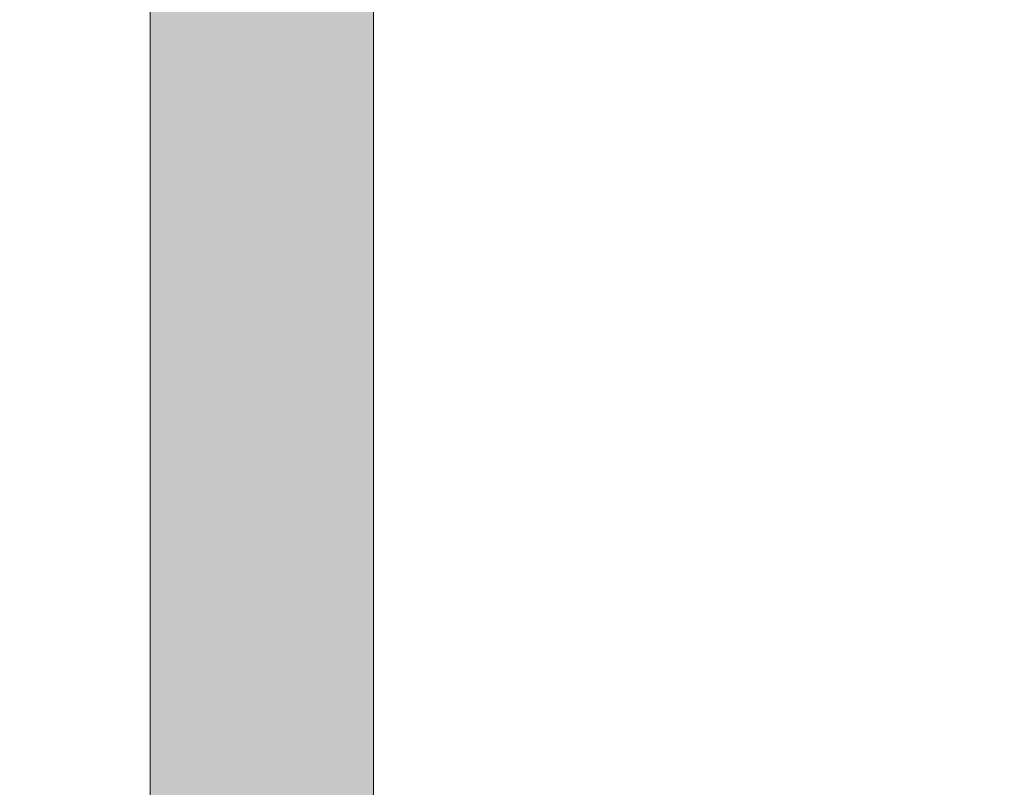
# Model space of a CAD drawing. Header units: inches. Extents: x -462 to -288, y -230 to 11.
# Tile 44 of 58: x -358.88 to -357.36, y 4.16 to 5.34. Entities that reach past the tile are written whole.
import ezdxf

# ---------------------------------------------------------------- set-up
doc = ezdxf.new("R2010")
doc.units = ezdxf.units.IN
doc.header["$LTSCALE"] = 32
doc.header["$MEASUREMENT"] = 0
doc.linetypes.add('Dash Style-1', pattern=[0.083328, 0.041656, -0.041672])
for name, color, linetype, lineweight in [('Black', 7, 'Continuous', 18), ('DashLine', 7, 'Dash Style-1', 13), ('DashLineFill', 7, 'Dash Style-1', 13), ('Drawing', 7, 'Continuous', 18), ('Metal-DeskStructure', 7, 'Continuous', 13), ('None', 7, 'Continuous', 18), ('SolidLine', 7, 'Continuous', 15), ('Wood_1-H', 7, 'Continuous', 13)]:
    doc.layers.add(name, color=color, linetype=linetype, lineweight=lineweight)
pattern_1 = [(45, (0, 0), (-1.61301565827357, 1.935715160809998), []), (45, (-1.0608, 1.0608), (-0.4723460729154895, 0.4167612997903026), [])]

# ---------------------------------------------------------------- blocks, each defined once
blk = doc.blocks.new('1BRPFY-Leg_Plate (2D)')
at = {"layer": 'DashLineFill', "linetype": 'Continuous', "lineweight": 13}
h = blk.add_hatch(dxfattribs=at)
h.set_pattern_fill('Steel', color=253, style=0, pattern_type=2)
h.set_pattern_definition(pattern_1)
edge = h.paths.add_edge_path()
edge.add_arc((-1.704724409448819, -1.704724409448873), 0.125984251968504, 179.9999999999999, 269.9999999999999)
edge.add_line((-1.704724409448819, -1.830708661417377), (1.704724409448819, -1.830708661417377))
edge.add_arc((1.704724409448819, -1.704724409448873), 0.125984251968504, 270.0000000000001, 360.0000000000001)
edge.add_line((1.830708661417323, -1.704724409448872), (1.830708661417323, 1.704724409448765))
edge.add_arc((1.704724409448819, 1.704724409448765), 0.1259842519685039, 0, 90)
edge.add_line((1.704724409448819, 1.830708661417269), (-1.704724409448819, 1.830708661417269))
edge.add_arc((-1.704724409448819, 1.704724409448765), 0.1259842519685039, 90, 180)
edge.add_line((-1.830708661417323, 1.704724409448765), (-1.830708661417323, -1.704724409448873))
at = {"layer": 'DashLineFill', "flags": 128}
blk.add_lwpolyline([(-1.830708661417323, -1.704724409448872, 0.414213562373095), (-1.704724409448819, -1.830708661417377), (1.704724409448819, -1.830708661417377, 0.414213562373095), (1.830708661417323, -1.704724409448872), (1.830708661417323, 1.704724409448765, 0.414213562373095), (1.704724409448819, 1.830708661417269), (-1.704724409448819, 1.830708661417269, 0.414213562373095), (-1.830708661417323, 1.704724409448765)], format="xyb", close=True, dxfattribs=at)
at = {"layer": 'SolidLine', "flags": 128}
blk.add_lwpolyline([(-0.7086614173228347, 0.9153543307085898), (-0.6884019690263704, 0.9143590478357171), (-0.668337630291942, 0.9113827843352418), (-0.6486616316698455, 0.9064542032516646), (-0.6295634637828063, 0.8996207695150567), (-0.6112270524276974, 0.8909482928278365), (-0.5938289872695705, 0.8805202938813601), (-0.5775368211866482, 0.868437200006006), (-0.5625074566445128, 0.854815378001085), (-0.5488856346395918, 0.8397860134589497), (-0.5368025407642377, 0.8234938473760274), (-0.5263745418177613, 0.8060957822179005), (-0.5177020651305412, 0.7877593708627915), (-0.5108686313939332, 0.7686612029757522), (-0.5059400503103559, 0.7489852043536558), (-0.5029637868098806, 0.7289208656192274), (-0.5019685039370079, 0.7086614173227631), (-0.5029637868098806, 0.6884019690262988), (-0.5059400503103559, 0.6683376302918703), (-0.5108686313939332, 0.6486616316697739), (-0.5177020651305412, 0.6295634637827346), (-0.5263745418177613, 0.6112270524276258), (-0.5368025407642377, 0.5938289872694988), (-0.5488856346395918, 0.5775368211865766), (-0.5625074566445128, 0.5625074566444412), (-0.5775368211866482, 0.5488856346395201), (-0.5938289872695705, 0.5368025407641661), (-0.6112270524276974, 0.5263745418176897), (-0.6295634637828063, 0.5177020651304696), (-0.6486616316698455, 0.5108686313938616), (-0.668337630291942, 0.5059400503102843), (-0.6884019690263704, 0.502963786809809), (-0.7086614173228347, 0.5019685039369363), (-0.728920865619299, 0.502963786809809), (-0.7489852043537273, 0.5059400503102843), (-0.7686612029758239, 0.5108686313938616), (-0.7877593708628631, 0.5177020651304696), (-0.8060957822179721, 0.5263745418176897), (-0.823493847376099, 0.5368025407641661), (-0.8397860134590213, 0.5488856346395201), (-0.8548153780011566, 0.5625074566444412), (-0.8684372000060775, 0.5775368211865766), (-0.8805202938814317, 0.5938289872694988), (-0.8909482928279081, 0.6112270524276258), (-0.8996207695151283, 0.6295634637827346), (-0.9064542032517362, 0.6486616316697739), (-0.9113827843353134, 0.6683376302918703), (-0.9143590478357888, 0.6884019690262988), (-0.9153543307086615, 0.7086614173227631), (-0.9143590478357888, 0.7289208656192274), (-0.9113827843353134, 0.7489852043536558), (-0.9064542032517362, 0.7686612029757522), (-0.8996207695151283, 0.7877593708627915), (-0.8909482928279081, 0.8060957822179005), (-0.8805202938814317, 0.8234938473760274), (-0.8684372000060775, 0.8397860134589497), (-0.8548153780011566, 0.854815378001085), (-0.8397860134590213, 0.868437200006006), (-0.823493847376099, 0.8805202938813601), (-0.8060957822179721, 0.8909482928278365), (-0.7877593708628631, 0.8996207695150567), (-0.7686612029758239, 0.9064542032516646), (-0.7489852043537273, 0.9113827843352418), (-0.728920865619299, 0.9143590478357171)], close=True, dxfattribs=at)
blk = doc.blocks.new('1BRPX5-Util_Bkt_Sm-F (2D)')
at = {"layer": 'DashLineFill', "linetype": 'Continuous', "lineweight": 13}
h = blk.add_hatch(dxfattribs=at)
h.set_pattern_fill('Steel', color=253, style=0, pattern_type=2)
h.set_pattern_definition(pattern_1)
edge = h.paths.add_edge_path()
edge.add_line((-4.468503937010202, 4.413385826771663), (-3.12992125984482, 4.413385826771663))
edge.add_line((-3.12992125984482, 4.413385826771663), (-3.12992125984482, -1.854330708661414))
edge.add_line((-3.12992125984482, -1.854330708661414), (-4.468503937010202, -1.854330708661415))
edge.add_line((-4.468503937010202, -1.854330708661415), (-4.468503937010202, -1.988188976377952))
edge.add_line((-4.468503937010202, -1.988188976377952), (-2.421259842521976, -1.988188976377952))
edge.add_line((-2.421259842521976, -1.988188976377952), (-2.421259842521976, -2.366141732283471))
edge.add_arc((-2.303149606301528, -2.366141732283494), 0.1181102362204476, 179.9999999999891, 270.000000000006)
edge.add_line((-2.303149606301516, -2.484251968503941), (2.303149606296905, -2.484251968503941))
edge.add_arc((2.303149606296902, -2.366141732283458), 0.1181102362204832, 270.0000000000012, 359.9999999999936)
edge.add_line((2.421259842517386, -2.366141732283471), (2.421259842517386, -1.988188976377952))
edge.add_line((2.421259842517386, -1.988188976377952), (4.468503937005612, -1.988188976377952))
edge.add_line((4.468503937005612, -1.988188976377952), (4.468503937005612, -1.854330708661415))
edge.add_line((4.468503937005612, -1.854330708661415), (3.12992125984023, -1.854330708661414))
edge.add_line((3.12992125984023, -1.854330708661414), (3.12992125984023, 4.413385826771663))
edge.add_line((3.12992125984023, 4.413385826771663), (4.468503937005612, 4.413385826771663))
edge.add_line((4.468503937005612, 4.413385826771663), (4.468503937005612, 4.547244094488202))
edge.add_line((4.468503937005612, 4.547244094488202), (2.421259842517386, 4.547244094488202))
edge.add_line((2.421259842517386, 4.547244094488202), (2.421259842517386, 4.925196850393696))
edge.add_arc((2.303149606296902, 4.925196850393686), 0.1181102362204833, 5.365542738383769e-12, 89.99999999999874)
edge.add_line((2.303149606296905, 5.043307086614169), (-2.303149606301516, 5.043307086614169))
edge.add_arc((-2.303149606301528, 4.92519685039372), 0.1181102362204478, 89.99999999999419, 180.0000000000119)
edge.add_line((-2.421259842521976, 4.925196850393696), (-2.421259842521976, 4.547244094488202))
edge.add_line((-2.421259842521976, 4.547244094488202), (-4.468503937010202, 4.547244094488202))
edge.add_line((-4.468503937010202, 4.547244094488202), (-4.468503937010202, 4.413385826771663))
at = {"layer": 'SolidLine', "flags": 128}
blk.add_lwpolyline([(-0.3322086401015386, 0.4531867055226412), (-0.35867636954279, 0.4174991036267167), (-0.3885146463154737, 0.3845776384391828), (-0.4214361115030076, 0.3547393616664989), (-0.4571237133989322, 0.3282716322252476), (-0.495233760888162, 0.3054293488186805), (-0.5353992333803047, 0.2864324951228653), (-0.5772333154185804, 0.2714640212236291), (-0.6203331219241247, 0.2606680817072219), (-0.6642835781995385, 0.2541486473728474), (-0.7086614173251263, 0.2519685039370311), (-0.7530392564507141, 0.2541486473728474), (-0.7969897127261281, 0.2606680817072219), (-0.8400895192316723, 0.2714640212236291), (-0.881923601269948, 0.2864324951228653), (-0.9220890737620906, 0.3054293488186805), (-0.9601991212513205, 0.3282716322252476), (-0.995886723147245, 0.3547393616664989), (-1.028808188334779, 0.3845776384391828), (-1.058646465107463, 0.4174991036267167), (-1.085114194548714, 0.4531867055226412), (-1.107956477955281, 0.4912967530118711), (-1.126953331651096, 0.5314622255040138), (-1.141921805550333, 0.5732963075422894), (-1.15271774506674, 0.6163961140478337), (-1.159237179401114, 0.6603465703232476), (-1.161417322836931, 0.7047244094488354), (-1.159237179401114, 0.7491022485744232), (-1.15271774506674, 0.7930527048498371), (-1.141921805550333, 0.8361525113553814), (-1.126953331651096, 0.877986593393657), (-1.107956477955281, 0.9181520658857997), (-1.085114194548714, 0.9562621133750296)], dxfattribs=at)
blk = doc.blocks.new('Slate-LegBrace (2D)')
at = {"layer": 'DashLineFill', "linetype": 'Continuous', "lineweight": 13}
h = blk.add_hatch(dxfattribs=at)
h.set_pattern_fill('Steel', color=253, style=0, pattern_type=2)
h.set_pattern_definition(pattern_1)
edge = h.paths.add_edge_path()
edge.add_line((-2.199587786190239, 0.1351515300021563), (-1.374775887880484, 0.1351515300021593))
edge.add_arc((3.636636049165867e-15, 0.01355418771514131), 1.380142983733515, 5.054592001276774, 174.9454079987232, ccw=False)
edge.add_line((1.374775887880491, 0.1351515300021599), (2.199718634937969, 0.1351515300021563))
edge.add_arc((6.542437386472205e-05, 0.01705725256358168), 2.202821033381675, 3.07312710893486, 176.9268728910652)
h = blk.add_hatch(dxfattribs=at)
h.set_pattern_fill('Steel', color=253, style=0, pattern_type=2)
h.set_pattern_definition(pattern_1)
edge = h.paths.add_edge_path()
edge.add_line((-2.191696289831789, 0.2375138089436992), (-1.463739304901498, 0.2375137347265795))
edge.add_arc((6.542437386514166e-05, 0.017041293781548), 1.480314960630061, 8.565281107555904, 171.4347188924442, ccw=False)
edge.add_line((1.463870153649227, 0.2375137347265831), (2.191827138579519, 0.2375138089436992))
edge.add_line((2.191827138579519, 0.2375138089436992), (2.19971863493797, 0.1351515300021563))
edge.add_line((2.19971863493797, 0.1351515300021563), (1.374775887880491, 0.1351515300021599))
edge.add_arc((3.356894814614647e-15, 0.01355418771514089), 1.380142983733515, 5.054592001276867, 174.9454079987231)
edge.add_line((-1.374775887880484, 0.1351515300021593), (-2.19958778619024, 0.1351515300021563))
edge.add_line((-2.19958778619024, 0.1351515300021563), (-2.191696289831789, 0.2375138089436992))
h = blk.add_hatch(dxfattribs=at)
h.set_pattern_fill('Steel', color=253, style=0, pattern_type=2)
h.set_pattern_definition(pattern_1)
h.paths.add_polyline_path([(-2.186309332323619, -0.2676096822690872), (-2.186309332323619, -0.2375137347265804), (-1.992015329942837, -0.2375137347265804), (-1.992015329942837, -0.02575645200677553), (-1.988265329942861, -0.02575645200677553), (-1.988265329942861, 0.7034311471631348), (-1.929210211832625, 0.762486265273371), (-1.734820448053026, 0.762486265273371), (-1.67576532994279, 0.7034311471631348), (-1.67576532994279, -0.02575645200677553), (-1.672015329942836, -0.02575645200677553), (-1.672015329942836, -0.2375137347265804), (-1.477721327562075, -0.2375137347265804), (-1.477721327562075, -0.2676096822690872)])
h = blk.add_hatch(dxfattribs=at)
h.set_pattern_fill('Steel', color=253, style=0, pattern_type=2)
h.set_pattern_definition(pattern_1)
h.paths.add_polyline_path([(-2.177118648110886, 0.237513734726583), (-2.177118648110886, 0.2775137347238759), (-2.1211904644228, 0.2775137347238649), (-2.1211904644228, 0.5187637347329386), (-1.542840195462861, 0.5187637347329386), (-1.542840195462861, 0.2775137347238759), (-1.486912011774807, 0.2775137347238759), (-1.486912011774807, 0.237513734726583)])
h = blk.add_hatch(dxfattribs=at)
h.set_pattern_fill('Steel', color=253, style=0, pattern_type=2)
h.set_pattern_definition(pattern_1)
edge = h.paths.add_edge_path()
edge.add_line((-2.199587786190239, -0.1351515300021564), (-1.374775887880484, -0.1351515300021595))
edge.add_arc((3.636636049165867e-15, -0.01355418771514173), 1.380142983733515, 185.0545920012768, 354.9454079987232)
edge.add_line((1.374775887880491, -0.13515153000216), (2.199718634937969, -0.1351515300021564))
edge.add_arc((6.54243738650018e-05, -0.01705725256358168), 2.202821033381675, 183.0731271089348, 356.92687289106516, ccw=False)
h = blk.add_hatch(dxfattribs=at)
h.set_pattern_fill('Steel', color=253, style=0, pattern_type=2)
h.set_pattern_definition(pattern_1)
edge = h.paths.add_edge_path()
edge.add_line((2.191696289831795, -0.2375138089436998), (1.463739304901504, -0.2375137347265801))
edge.add_arc((-6.542437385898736e-05, -0.01704129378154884), 1.480314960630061, 188.5652811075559, 351.4347188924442, ccw=False)
edge.add_line((-1.463870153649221, -0.2375137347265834), (-2.191827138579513, -0.2375138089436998))
edge.add_line((-2.191827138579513, -0.2375138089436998), (-2.199718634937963, -0.1351515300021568))
edge.add_line((-2.199718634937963, -0.1351515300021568), (-1.374775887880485, -0.1351515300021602))
edge.add_arc((2.937282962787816e-15, -0.01355418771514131), 1.380142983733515, 185.0545920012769, 354.9454079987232)
edge.add_line((1.37477588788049, -0.1351515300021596), (2.199587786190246, -0.1351515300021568))
edge.add_line((2.199587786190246, -0.1351515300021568), (2.191696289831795, -0.2375138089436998))
at = {"layer": 'DashLineFill', "flags": 128}
for points in [[(-2.199587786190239, 0.1351515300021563), (-1.374775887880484, 0.1351515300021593, -0.9154551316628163), (1.374775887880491, 0.1351515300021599), (2.199718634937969, 0.1351515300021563, 0.9477524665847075)], [(-2.191696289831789, 0.2375138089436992), (-1.463739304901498, 0.2375137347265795, -0.8606629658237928), (1.463870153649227, 0.2375137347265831), (2.191827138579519, 0.2375138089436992), (2.19971863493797, 0.1351515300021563), (1.374775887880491, 0.1351515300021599, 0.9154551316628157), (-1.374775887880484, 0.1351515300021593), (-2.19958778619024, 0.1351515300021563)], [(2.191696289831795, -0.2375138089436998), (1.463739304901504, -0.2375137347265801, -0.860662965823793), (-1.463870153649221, -0.2375137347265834), (-2.191827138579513, -0.2375138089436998), (-2.199718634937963, -0.1351515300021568), (-1.374775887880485, -0.1351515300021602, 0.9154551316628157), (1.37477588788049, -0.1351515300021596), (2.199587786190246, -0.1351515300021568)], [(-2.199587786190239, -0.1351515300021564), (-1.374775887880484, -0.1351515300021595, 0.9154551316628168), (1.374775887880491, -0.13515153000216), (2.199718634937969, -0.1351515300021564, -0.9477524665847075)]]:
    blk.add_lwpolyline(points, format="xyb", close=True, dxfattribs=at)
for points in [[(-2.186309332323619, -0.2676096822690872), (-2.186309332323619, -0.2375137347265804), (-1.992015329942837, -0.2375137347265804), (-1.992015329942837, -0.02575645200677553), (-1.988265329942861, -0.02575645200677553), (-1.988265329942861, 0.7034311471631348), (-1.929210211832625, 0.762486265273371), (-1.734820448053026, 0.762486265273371), (-1.67576532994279, 0.7034311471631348), (-1.67576532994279, -0.02575645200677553), (-1.672015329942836, -0.02575645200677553), (-1.672015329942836, -0.2375137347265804), (-1.477721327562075, -0.2375137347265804), (-1.477721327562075, -0.2676096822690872)], [(-2.177118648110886, 0.237513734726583), (-2.177118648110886, 0.2775137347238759), (-2.1211904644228, 0.2775137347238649), (-2.1211904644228, 0.5187637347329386), (-1.542840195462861, 0.5187637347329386), (-1.542840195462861, 0.2775137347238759), (-1.486912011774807, 0.2775137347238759), (-1.486912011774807, 0.237513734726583)]]:
    blk.add_lwpolyline(points, close=True, dxfattribs=at)
blk = doc.blocks.new('TLLegSleeve (2D)')
at = {"layer": 'DashLineFill', "linetype": 'Continuous', "lineweight": 13}
h = blk.add_hatch(dxfattribs=at)
h.set_pattern_fill('Steel', color=253, style=0, pattern_type=2)
h.set_pattern_definition(pattern_1)
edge = h.paths.add_edge_path()
edge.add_line((1.08267716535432, 1.402343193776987), (1.08267716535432, 2.913385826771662))
edge.add_arc((-1.707523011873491e-13, 2.913385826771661), 1.08267716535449, 4.479377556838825e-14, 180)
edge.add_line((-1.082677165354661, 2.913385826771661), (-1.08267716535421, 1.402343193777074))
edge.add_arc((-1.332267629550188e-15, 2.886579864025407e-15), 1.771653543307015, 127.6698869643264, 412.330113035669)
edge.add_line((1.08267716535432, 1.402343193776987), (1.08267716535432, 1.402343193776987))
edge = h.paths.add_edge_path()
edge.add_arc((1.665334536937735e-15, 2.91338582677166), 0.7480314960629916, 180, 360)
edge.add_arc((1.665334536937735e-15, 2.91338582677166), 0.7480314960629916, 9.54166404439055e-15, 180)
edge.add_line((-0.7480314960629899, 2.91338582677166), (-0.7480314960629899, 2.91338582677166))
edge = h.paths.add_edge_path()
edge.add_arc((-1.723066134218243e-13, 5.70119602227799e-16), 1.437007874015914, 180, 360)
edge.add_arc((-1.723066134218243e-13, 9.149983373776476e-17), 1.437007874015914, 9.541664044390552e-15, 180)
edge.add_line((-1.437007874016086, 3.308097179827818e-16), (-1.437007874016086, 3.308097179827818e-16))
at = {"layer": 'DashLine', "color": 8, "flags": 128}
blk.add_lwpolyline([(1.653543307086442, 1.118599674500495e-14), (1.645581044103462, -0.1620755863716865), (1.621770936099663, -0.3225902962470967), (1.582342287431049, -0.4799982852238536), (1.527674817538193, -0.6327836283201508), (1.45829500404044, -0.7794749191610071), (1.374871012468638, -0.9186594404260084), (1.278206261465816, -1.048996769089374), (1.169231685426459, -1.169231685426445), (1.048996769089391, -1.278206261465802), (0.918659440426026, -1.374871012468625), (0.7794749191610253, -1.458295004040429), (0.6327836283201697, -1.527674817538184), (0.4799982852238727, -1.582342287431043), (0.3225902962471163, -1.621770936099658), (0.1620755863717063, -1.645581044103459), (8.723964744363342e-15, -1.653543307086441), (-0.162075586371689, -1.645581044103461), (-0.3225902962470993, -1.621770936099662), (-0.4799982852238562, -1.582342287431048), (-0.6327836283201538, -1.527674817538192), (-0.7794749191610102, -1.458295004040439), (-0.9186594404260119, -1.374871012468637), (-1.048996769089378, -1.278206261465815), (-1.169231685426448, -1.169231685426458), (-1.278206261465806, -1.048996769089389), (-1.374871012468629, -0.9186594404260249), (-1.458295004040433, -0.7794749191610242), (-1.527674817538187, -0.6327836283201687), (-1.582342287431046, -0.4799982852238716), (-1.621770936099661, -0.3225902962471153), (-1.645581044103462, -0.1620755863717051), (-1.653543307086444, -7.741682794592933e-15), (-1.645581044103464, 0.1620755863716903), (-1.621770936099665, 0.3225902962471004), (-1.582342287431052, 0.4799982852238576), (-1.527674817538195, 0.6327836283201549), (-1.458295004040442, 0.7794749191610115), (-1.37487101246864, 0.918659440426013), (-1.278206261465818, 1.048996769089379), (-1.169231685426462, 1.169231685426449), (-1.048996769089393, 1.278206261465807), (-0.9186594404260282, 1.37487101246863), (-0.7794749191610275, 1.458295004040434), (-0.6327836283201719, 1.527674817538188), (-0.479998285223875, 1.582342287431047), (-0.3225902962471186, 1.621770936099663), (-0.1620755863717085, 1.645581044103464), (-1.096189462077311e-14, 1.653543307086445), (0.1620755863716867, 1.645581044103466), (0.3225902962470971, 1.621770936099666), (0.479998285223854, 1.582342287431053), (0.6327836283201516, 1.527674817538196), (0.7794749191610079, 1.458295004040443), (0.9186594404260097, 1.374871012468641), (1.048996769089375, 1.278206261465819), (1.169231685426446, 1.169231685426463), (1.278206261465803, 1.048996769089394), (1.374871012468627, 0.9186594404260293), (1.458295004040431, 0.7794749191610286), (1.527674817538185, 0.6327836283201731), (1.582342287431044, 0.4799982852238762), (1.621770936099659, 0.3225902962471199), (1.64558104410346, 0.1620755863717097)], close=True, dxfattribs=at)
at = {"layer": 'DashLineFill', "flags": 128}
for points in [[(1.08267716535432, 1.402343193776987), (1.08267716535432, 2.913385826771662, 0.9999999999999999), (-1.082677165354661, 2.913385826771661), (-1.08267716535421, 1.402343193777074, 2.931618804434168), (1.08267716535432, 1.402343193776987)], [(-1.437007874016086, 3.308097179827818e-16, 0.9999999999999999), (1.437007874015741, 3.308097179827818e-16, 0.9999999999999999), (-1.437007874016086, 3.308097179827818e-16)]]:
    blk.add_lwpolyline(points, format="xyb", close=True, dxfattribs=at)
blk = doc.blocks.new('Group-27')
at = {"layer": 'SolidLine', "flags": 128}
blk.add_lwpolyline([(49.23228346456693, -5.31496062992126, -0.4142135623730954), (50.94488188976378, -3.602362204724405, -0.414213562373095), (52.65748031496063, -5.31496062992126, -0.4142135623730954), (50.94488188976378, -7.027559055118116, -0.414213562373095)], format="xyb", close=True, dxfattribs=at)
at = {"layer": 'Wood_1-H', "color": 7}
for name, p in [('1BRPX5-Util_Bkt_Sm-F (2D)', (50.94488188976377, -5.314960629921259)), ('TLLegSleeve (2D)', (50.94488188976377, -5.31496062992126)), ('Slate-LegBrace (2D)', (50.94488188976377, -5.31496062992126)), ('1BRPFY-Leg_Plate (2D)', (50.94488188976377, -5.31496062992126))]:
    blk.add_blockref(name, p, dxfattribs=at)
blk = doc.blocks.new('Group-28')
at = {"layer": 'None'}
blk.add_blockref('Group-27', (0, 0), dxfattribs=at)
blk = doc.blocks.new('SL Utility Cabinet (2D)')
at = {"layer": 'None'}
blk.add_blockref('Group-28', (0, 0), dxfattribs=at)
at = {"layer": 'Drawing', "color": 0, "flags": 1}
for tag in ['Tag', 'Catalog', 'Option1', 'Option2', 'Option3', 'Option4', 'Option5', 'Option6', 'Option7', 'Option8', 'Option9', 'Option10', 'Option11', 'Option12', 'Custom', 'FinishGroup', 'Discount', 'Item2', 'Item3', 'Item6', 'Item9', 'Item10', 'Item12', 'Item13', 'Item16', 'Item19', 'Item20', 'Item21', 'Item22', 'Item23', 'Item24', 'Item25', 'Item8', 'Item18', 'Item1', 'Item4', 'Item5', 'Item7', 'Item11', 'Item14', 'Item15', 'Item17']:
    blk.add_attdef(tag, (-48.51291654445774, 7.46335022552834), '', height=0.007086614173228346, dxfattribs=at)
blk = doc.blocks.new('Group-39')
at = {"layer": 'Metal-DeskStructure', "color": 7}
blk.add_open_spline([(-0.5629921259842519, -0.4031061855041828), (-0.5629921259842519, -0.4084102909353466), (-0.5669586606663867, -0.4163664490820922), (-0.5762169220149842, -0.4216705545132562), (-0.5934108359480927, -0.424322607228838), (-0.6185404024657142, -0.424322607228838), (-0.6344117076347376, -0.4203445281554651), (-0.6436699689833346, -0.4163664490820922), (-0.6476377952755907, -0.4070842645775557), (-0.6476377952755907, -0.2008904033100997), (-0.6476377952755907, -6.474738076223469e-07), (-0.8592519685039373, -6.474738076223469e-07), (-1.070866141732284, -6.474738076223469e-07), (-1.070866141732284, -0.2008904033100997), (-1.070866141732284, -0.4070842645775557), (-1.074832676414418, -0.4163664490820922), (-1.084090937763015, -0.4203445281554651), (-1.101284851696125, -0.424322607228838), (-1.12509180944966, -0.424322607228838), (-1.142285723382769, -0.4216705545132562), (-1.151543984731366, -0.4163664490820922), (-1.155511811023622, -0.4084102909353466), (-1.155511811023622, 0), (-1.155511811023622, 0.4084102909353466), (-1.151543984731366, 0.4163664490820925), (-1.142285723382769, 0.4216705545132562), (-1.12509180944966, 0.424321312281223), (-1.101284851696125, 0.424321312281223), (-1.084090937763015, 0.4216705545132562), (-1.074832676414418, 0.4163664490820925), (-1.070866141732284, 0.4097363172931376), (-1.070866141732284, 0.2446479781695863), (-1.070866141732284, 0.08486374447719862), (-0.8592519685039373, 0.08486374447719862), (-0.6476377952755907, 0.08486374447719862), (-0.6476377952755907, 0.2446479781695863), (-0.6476377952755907, 0.4097363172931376), (-0.6436699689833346, 0.4163664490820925), (-0.6344117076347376, 0.4216705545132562), (-0.6185404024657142, 0.424321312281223), (-0.5934108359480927, 0.424321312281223), (-0.5762169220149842, 0.4216705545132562), (-0.5669586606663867, 0.4163664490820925), (-0.5629921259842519, 0.4084102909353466), (-0.5629921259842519, 0), (-0.5629921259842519, -0.4031061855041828)], degree=2, knots=[0, 0, 0, 0.00229950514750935, 0.004599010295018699, 0.006898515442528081, 0.009198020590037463, 0.01175302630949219, 0.01430803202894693, 0.01686303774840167, 0.01941804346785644, 0.1161873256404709, 0.1161873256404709, 0.218122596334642, 0.218122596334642, 0.3148918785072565, 0.3174468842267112, 0.320001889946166, 0.3225568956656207, 0.3251119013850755, 0.3276669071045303, 0.3302219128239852, 0.3327769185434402, 0.3353319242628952, 0.5295095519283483, 0.5320645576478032, 0.5346195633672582, 0.537174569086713, 0.5397295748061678, 0.5422845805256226, 0.5448395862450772, 0.5473945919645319, 0.5499495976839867, 0.6269182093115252, 0.6269182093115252, 0.7288534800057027, 0.7288534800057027, 0.8058220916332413, 0.808377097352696, 0.8109321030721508, 0.8134871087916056, 0.8160421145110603, 0.8183416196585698, 0.8206411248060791, 0.8229406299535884, 0.8252401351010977, 1, 1, 1], dxfattribs=at)
blk = doc.blocks.new('TL14_lower_leg (2D)')
at = {"layer": 'DashLine', "flags": 128}
for points in [[(-1.777195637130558e-14, 1.377952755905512), (0.1350629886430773, 1.371317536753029), (0.2688252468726, 1.351475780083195), (0.3999985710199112, 1.318618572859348), (0.5273196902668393, 1.27306234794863), (0.649562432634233, 1.215245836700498), (0.7655495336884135, 1.14572584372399), (0.8741639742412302, 1.065171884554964), (0.9743597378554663, 0.9743597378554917), (1.065171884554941, 0.8741639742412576), (1.14572584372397, 0.7655495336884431), (1.215245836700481, 0.6495624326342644), (1.273062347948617, 0.5273196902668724), (1.318618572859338, 0.3999985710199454), (1.351475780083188, 0.2688252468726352), (1.371317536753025, 0.1350629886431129), (1.377952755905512, 1.783045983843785e-14), (1.371317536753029, -0.1350629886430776), (1.351475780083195, -0.2688252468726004), (1.318618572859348, -0.3999985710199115), (1.27306234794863, -0.5273196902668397), (1.215245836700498, -0.6495624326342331), (1.145725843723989, -0.7655495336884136), (1.065171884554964, -0.8741639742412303), (0.9743597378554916, -0.9743597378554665), (0.8741639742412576, -1.065171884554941), (0.7655495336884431, -1.14572584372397), (0.6495624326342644, -1.215245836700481), (0.5273196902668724, -1.273062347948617), (0.3999985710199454, -1.318618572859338), (0.2688252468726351, -1.351475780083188), (0.135062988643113, -1.371317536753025), (1.777195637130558e-14, -1.377952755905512), (-0.1350629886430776, -1.371317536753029), (-0.2688252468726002, -1.351475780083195), (-0.3999985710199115, -1.318618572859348), (-0.5273196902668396, -1.27306234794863), (-0.6495624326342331, -1.215245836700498), (-0.7655495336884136, -1.14572584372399), (-0.8741639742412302, -1.065171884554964), (-0.9743597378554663, -0.9743597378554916), (-1.065171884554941, -0.8741639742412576), (-1.14572584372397, -0.7655495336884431), (-1.215245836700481, -0.6495624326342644), (-1.273062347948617, -0.5273196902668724), (-1.318618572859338, -0.3999985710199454), (-1.351475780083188, -0.2688252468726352), (-1.371317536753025, -0.1350629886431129), (-1.377952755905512, -1.783045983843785e-14), (-1.371317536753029, 0.1350629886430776), (-1.351475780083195, 0.2688252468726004), (-1.318618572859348, 0.3999985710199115), (-1.27306234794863, 0.5273196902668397), (-1.215245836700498, 0.6495624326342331), (-1.145725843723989, 0.7655495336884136), (-1.065171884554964, 0.8741639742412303), (-0.9743597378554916, 0.9743597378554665), (-0.8741639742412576, 1.065171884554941), (-0.7655495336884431, 1.14572584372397), (-0.6495624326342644, 1.215245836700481), (-0.5273196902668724, 1.273062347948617), (-0.3999985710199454, 1.318618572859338), (-0.2688252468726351, 1.351475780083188), (-0.135062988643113, 1.371317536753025)], [(-0.7086614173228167, 0.8700787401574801), (-0.6928397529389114, 0.8693014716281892), (-0.6771704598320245, 0.8669771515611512), (-0.6618044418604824, 0.8631281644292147), (-0.6468896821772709, 0.8577915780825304), (-0.6325698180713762, 0.8510187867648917), (-0.6189827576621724, 0.8428750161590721), (-0.6062593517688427, 0.8334386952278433), (-0.5945221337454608, 0.8228007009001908), (-0.5838841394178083, 0.8110634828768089), (-0.5744478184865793, 0.7983400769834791), (-0.5663040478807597, 0.7847530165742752), (-0.5595312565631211, 0.7704331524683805), (-0.5541946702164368, 0.7555183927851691), (-0.5503456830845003, 0.740152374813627), (-0.5480213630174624, 0.72448308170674), (-0.5472440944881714, 0.7086614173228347), (-0.5480213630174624, 0.6928397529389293), (-0.5503456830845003, 0.6771704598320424), (-0.5541946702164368, 0.6618044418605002), (-0.5595312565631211, 0.6468896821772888), (-0.5663040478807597, 0.6325698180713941), (-0.5744478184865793, 0.6189827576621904), (-0.5838841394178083, 0.6062593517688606), (-0.5945221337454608, 0.5945221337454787), (-0.6062593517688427, 0.5838841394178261), (-0.6189827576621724, 0.5744478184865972), (-0.6325698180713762, 0.5663040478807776), (-0.6468896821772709, 0.559531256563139), (-0.6618044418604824, 0.5541946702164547), (-0.6771704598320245, 0.5503456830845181), (-0.6928397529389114, 0.5480213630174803), (-0.7086614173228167, 0.5472440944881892), (-0.7244830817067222, 0.5480213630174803), (-0.7401523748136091, 0.5503456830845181), (-0.7555183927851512, 0.5541946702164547), (-0.7704331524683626, 0.559531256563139), (-0.7847530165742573, 0.5663040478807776), (-0.7983400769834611, 0.5744478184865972), (-0.811063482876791, 0.5838841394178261), (-0.8228007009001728, 0.5945221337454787), (-0.8334386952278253, 0.6062593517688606), (-0.8428750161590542, 0.6189827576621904), (-0.8510187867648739, 0.6325698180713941), (-0.8577915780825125, 0.6468896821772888), (-0.8631281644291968, 0.6618044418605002), (-0.8669771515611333, 0.6771704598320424), (-0.8693014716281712, 0.6928397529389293), (-0.8700787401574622, 0.7086614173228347), (-0.8693014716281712, 0.72448308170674), (-0.8669771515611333, 0.740152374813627), (-0.8631281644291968, 0.7555183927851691), (-0.8577915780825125, 0.7704331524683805), (-0.8510187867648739, 0.7847530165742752), (-0.8428750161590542, 0.7983400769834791), (-0.8334386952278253, 0.8110634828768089), (-0.8228007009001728, 0.8228007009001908), (-0.811063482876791, 0.8334386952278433), (-0.7983400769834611, 0.8428750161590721), (-0.7847530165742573, 0.8510187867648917), (-0.7704331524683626, 0.8577915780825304), (-0.7555183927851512, 0.8631281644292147), (-0.7401523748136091, 0.8669771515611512), (-0.7244830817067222, 0.8693014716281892)]]:
    blk.add_lwpolyline(points, close=True, dxfattribs=at)
at = {"layer": 'Metal-DeskStructure', "color": 7}
blk.add_blockref('Group-39', (0, 0), dxfattribs=at)
blk = doc.blocks.new('Group-41')
at = {"layer": 'DashLineFill', "linetype": 'Continuous', "lineweight": 13}
h = blk.add_hatch(dxfattribs=at)
h.set_pattern_fill('Steel', color=253, style=0, pattern_type=2)
h.set_pattern_definition(pattern_1)
h.paths.add_polyline_path([(-2.066929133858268, 1.397637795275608), (2.066929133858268, 1.397637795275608), (2.066929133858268, 0.1377952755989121), (2.106299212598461, 0.1377952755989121), (2.106299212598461, -0.1377952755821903), (2.066929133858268, -0.1377952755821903), (2.066929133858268, -5.275590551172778), (2.106299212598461, -5.275590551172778), (2.106299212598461, -5.55118110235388), (2.066929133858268, -5.55118110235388), (2.066929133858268, -5.82677165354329), (-2.066929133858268, -5.82677165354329), (-2.066929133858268, -5.55118110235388), (-2.106299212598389, -5.55118110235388), (-2.106299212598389, -5.275590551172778), (-2.066929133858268, -5.275590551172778), (-2.066929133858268, -0.1377952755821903), (-2.106299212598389, -0.1377952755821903), (-2.106299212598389, 0.1377952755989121), (-2.066929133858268, 0.1377952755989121)])
blk = doc.blocks.new('TL14_upper_leg (2D)')
at = {"layer": 'DashLine', "flags": 128}
blk.add_lwpolyline([(0, 1.22047244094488), (0.1196272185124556, 1.214595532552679), (0.2381023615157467, 1.197021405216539), (0.3542844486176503, 1.167919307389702), (0.4670545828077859, 1.127569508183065), (0.5753267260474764, 1.076360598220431), (0.6780581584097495, 1.01478574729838), (0.7742595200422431, 0.9434379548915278), (0.8630043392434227, 0.8630043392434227), (0.9434379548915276, 0.7742595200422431), (1.01478574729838, 0.6780581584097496), (1.076360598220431, 0.5753267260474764), (1.127569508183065, 0.467054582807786), (1.167919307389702, 0.3542844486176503), (1.197021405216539, 0.2381023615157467), (1.214595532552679, 0.1196272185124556), (1.22047244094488, 7.47323834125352e-17), (1.214595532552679, -0.1196272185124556), (1.197021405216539, -0.2381023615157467), (1.167919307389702, -0.3542844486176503), (1.127569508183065, -0.467054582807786), (1.076360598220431, -0.5753267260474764), (1.01478574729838, -0.6780581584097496), (0.9434379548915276, -0.7742595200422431), (0.8630043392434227, -0.8630043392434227), (0.7742595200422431, -0.9434379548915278), (0.6780581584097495, -1.01478574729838), (0.5753267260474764, -1.076360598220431), (0.4670545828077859, -1.127569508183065), (0.3542844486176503, -1.167919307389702), (0.2381023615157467, -1.197021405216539), (0.1196272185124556, -1.214595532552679), (0, -1.22047244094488), (-0.1196272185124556, -1.214595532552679), (-0.2381023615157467, -1.197021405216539), (-0.3542844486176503, -1.167919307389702), (-0.4670545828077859, -1.127569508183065), (-0.5753267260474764, -1.076360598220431), (-0.6780581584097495, -1.01478574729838), (-0.7742595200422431, -0.9434379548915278), (-0.8630043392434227, -0.8630043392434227), (-0.9434379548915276, -0.7742595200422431), (-1.01478574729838, -0.6780581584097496), (-1.076360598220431, -0.5753267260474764), (-1.127569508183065, -0.467054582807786), (-1.167919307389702, -0.3542844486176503), (-1.197021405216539, -0.2381023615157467), (-1.214595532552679, -0.1196272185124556), (-1.22047244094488, 7.47323834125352e-17), (-1.214595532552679, 0.1196272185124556), (-1.197021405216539, 0.2381023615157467), (-1.167919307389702, 0.3542844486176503), (-1.127569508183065, 0.467054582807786), (-1.076360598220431, 0.5753267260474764), (-1.01478574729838, 0.6780581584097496), (-0.9434379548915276, 0.7742595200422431), (-0.8630043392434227, 0.8630043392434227), (-0.7742595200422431, 0.9434379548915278), (-0.6780581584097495, 1.01478574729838), (-0.5753267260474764, 1.076360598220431), (-0.4670545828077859, 1.127569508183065), (-0.3542844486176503, 1.167919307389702), (-0.2381023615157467, 1.197021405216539), (-0.1196272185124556, 1.214595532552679)], close=True, dxfattribs=at)
at = {"layer": 'DashLine', "color": 7}
blk.add_blockref('Group-41', (0, 0), dxfattribs=at)
blk = doc.blocks.new('1BRPT9-Bracket (2D)')
at = {"layer": 'DashLineFill', "linetype": 'Continuous', "lineweight": 13}
h = blk.add_hatch(dxfattribs=at)
h.set_pattern_fill('Steel', color=253, style=0, pattern_type=2)
h.set_pattern_definition(pattern_1)
edge = h.paths.add_edge_path()
edge.add_arc((1.677931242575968, -8.488188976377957), 0.2519685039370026, 269.999999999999, 360.0000000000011)
edge.add_line((1.929899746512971, -8.488188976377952), (1.929899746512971, -7.480314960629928))
edge.add_line((1.929899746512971, -7.480314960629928), (2.323600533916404, -7.480314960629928))
edge.add_line((2.323600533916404, -7.480314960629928), (2.323600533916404, 7.461135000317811))
edge.add_line((2.323600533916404, 7.461135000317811), (1.929899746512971, 7.480314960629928))
edge.add_line((1.929899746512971, 7.480314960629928), (1.929899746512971, 8.488188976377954))
edge.add_arc((1.677931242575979, 8.488188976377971), 0.2519685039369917, 359.999999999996, 450.0000000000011)
edge.add_line((1.677931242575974, 8.740157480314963), (-2.32206875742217, 8.740157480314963))
edge.add_line((-2.32206875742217, 8.740157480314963), (-2.32206875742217, -8.74015748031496))
edge.add_line((-2.32206875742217, -8.74015748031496), (1.677931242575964, -8.74015748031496))
h = blk.add_hatch(dxfattribs=at)
h.set_pattern_fill('Steel', color=253, style=0, pattern_type=2)
h.set_pattern_definition(pattern_1)
h.paths.add_polyline_path([(1.339348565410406, -6.918786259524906), (1.330665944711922, -6.918359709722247), (1.322066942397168, -6.917084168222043), (1.313634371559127, -6.914971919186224), (1.305449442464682, -6.912043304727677), (1.29759098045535, -6.908326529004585), (1.290134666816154, -6.903857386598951), (1.283152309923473, -6.898678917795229), (1.27671115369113, -6.892840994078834), (1.270873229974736, -6.886399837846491), (1.265694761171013, -6.87941748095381), (1.261225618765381, -6.871961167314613), (1.257508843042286, -6.864102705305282), (1.25458022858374, -6.855917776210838), (1.252467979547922, -6.847485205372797), (1.251192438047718, -6.838886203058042), (1.250765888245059, -6.830203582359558), (1.251192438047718, -6.821520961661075), (1.252467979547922, -6.81292195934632), (1.25458022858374, -6.804489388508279), (1.257508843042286, -6.796304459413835), (1.261225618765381, -6.788445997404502), (1.265694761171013, -6.780989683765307), (1.270873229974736, -6.774007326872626), (1.27671115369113, -6.767566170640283), (1.283152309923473, -6.761728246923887), (1.290134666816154, -6.756549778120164), (1.29759098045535, -6.752080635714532), (1.305449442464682, -6.748363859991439), (1.313634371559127, -6.745435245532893), (1.322066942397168, -6.743322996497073), (1.330665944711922, -6.74204745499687), (1.339348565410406, -6.74162090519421), (1.34803118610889, -6.74204745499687), (1.356630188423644, -6.743322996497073), (1.365062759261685, -6.745435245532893), (1.37324768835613, -6.748363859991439), (1.381106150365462, -6.752080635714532), (1.388562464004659, -6.756549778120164), (1.395544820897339, -6.761728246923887), (1.401985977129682, -6.767566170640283), (1.407823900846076, -6.774007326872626), (1.413002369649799, -6.780989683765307), (1.417471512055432, -6.788445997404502), (1.421188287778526, -6.796304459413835), (1.424116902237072, -6.804489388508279), (1.426229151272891, -6.81292195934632), (1.427504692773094, -6.821520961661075), (1.427931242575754, -6.830203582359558), (1.427504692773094, -6.838886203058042), (1.426229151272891, -6.847485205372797), (1.424116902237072, -6.855917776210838), (1.421188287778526, -6.864102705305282), (1.417471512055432, -6.871961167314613), (1.413002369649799, -6.87941748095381), (1.407823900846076, -6.886399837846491), (1.401985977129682, -6.892840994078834), (1.395544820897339, -6.898678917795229), (1.388562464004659, -6.903857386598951), (1.381106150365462, -6.908326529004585), (1.37324768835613, -6.912043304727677), (1.365062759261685, -6.914971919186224), (1.356630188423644, -6.917084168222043), (1.34803118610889, -6.918359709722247)])
at = {"layer": 'DashLineFill', "flags": 128}
blk.add_lwpolyline([(1.339348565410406, -6.918786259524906), (1.330665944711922, -6.918359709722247), (1.322066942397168, -6.917084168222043), (1.313634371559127, -6.914971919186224), (1.305449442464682, -6.912043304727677), (1.29759098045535, -6.908326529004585), (1.290134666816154, -6.903857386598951), (1.283152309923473, -6.898678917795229), (1.27671115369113, -6.892840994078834), (1.270873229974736, -6.886399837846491), (1.265694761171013, -6.87941748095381), (1.261225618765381, -6.871961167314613), (1.257508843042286, -6.864102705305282), (1.25458022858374, -6.855917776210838), (1.252467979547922, -6.847485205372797), (1.251192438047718, -6.838886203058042), (1.250765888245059, -6.830203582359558), (1.251192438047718, -6.821520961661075), (1.252467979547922, -6.81292195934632), (1.25458022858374, -6.804489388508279), (1.257508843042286, -6.796304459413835), (1.261225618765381, -6.788445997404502), (1.265694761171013, -6.780989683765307), (1.270873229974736, -6.774007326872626), (1.27671115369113, -6.767566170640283), (1.283152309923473, -6.761728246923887), (1.290134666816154, -6.756549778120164), (1.29759098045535, -6.752080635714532), (1.305449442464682, -6.748363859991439), (1.313634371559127, -6.745435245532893), (1.322066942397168, -6.743322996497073), (1.330665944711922, -6.74204745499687), (1.339348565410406, -6.74162090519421), (1.34803118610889, -6.74204745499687), (1.356630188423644, -6.743322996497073), (1.365062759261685, -6.745435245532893), (1.37324768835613, -6.748363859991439), (1.381106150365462, -6.752080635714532), (1.388562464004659, -6.756549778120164), (1.395544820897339, -6.761728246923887), (1.401985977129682, -6.767566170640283), (1.407823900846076, -6.774007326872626), (1.413002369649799, -6.780989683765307), (1.417471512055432, -6.788445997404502), (1.421188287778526, -6.796304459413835), (1.424116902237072, -6.804489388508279), (1.426229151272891, -6.81292195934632), (1.427504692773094, -6.821520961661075), (1.427931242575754, -6.830203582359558), (1.427504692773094, -6.838886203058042), (1.426229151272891, -6.847485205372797), (1.424116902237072, -6.855917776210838), (1.421188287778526, -6.864102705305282), (1.417471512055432, -6.871961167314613), (1.413002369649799, -6.87941748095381), (1.407823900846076, -6.886399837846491), (1.401985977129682, -6.892840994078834), (1.395544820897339, -6.898678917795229), (1.388562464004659, -6.903857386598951), (1.381106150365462, -6.908326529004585), (1.37324768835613, -6.912043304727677), (1.365062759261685, -6.914971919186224), (1.356630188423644, -6.917084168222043), (1.34803118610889, -6.918359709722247)], close=True, dxfattribs=at)
blk = doc.blocks.new('Group-64')
at = {"layer": 'Metal-DeskStructure', "linetype": 'Continuous', "lineweight": 0, "true_color": 0xff0000}
blk.add_hatch(color=1, dxfattribs=at).paths.add_polyline_path([(-1.731140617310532, -1.274606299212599), (-1.731140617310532, 1.274606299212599), (-1.386652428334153, 1.274606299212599), (-1.386652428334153, -0.9990157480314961), (-0.2153925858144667, -0.9990157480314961), (-0.2153925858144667, -1.274606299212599)])
at = {"layer": 'Metal-DeskStructure', "color": 7, "flags": 128}
blk.add_lwpolyline([(-1.731140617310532, -1.274606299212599), (-1.731140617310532, 1.274606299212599), (-1.386652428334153, 1.274606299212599), (-1.386652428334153, -0.9990157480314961), (-0.2153925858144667, -0.9990157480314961), (-0.2153925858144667, -1.274606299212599)], close=True, dxfattribs=at)
blk = doc.blocks.new('SlateLegLocator-L3')
at = {"color": 255, "linetype": 'Dash Style-1', "lineweight": 5}
blk.add_wipeout([(-2.106299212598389, 1.3779527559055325), (2.10629921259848, 1.3779527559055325), (2.10629921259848, -5.807086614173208), (-2.106299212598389, -5.807086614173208)], dxfattribs=at).dxf.layer = 'Black'
at = {"layer": 'Metal-DeskStructure', "color": 7}
blk.add_blockref('Group-64', (0, 0), dxfattribs=at)
blk = doc.blocks.new('Group-65')
at = {"layer": 'None', "color": 7, "rotation": 180}
blk.add_blockref('1BRPT9-Bracket (2D)', (49.87007874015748, -11.41732283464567), dxfattribs=at)
at = {"layer": 'None', "color": 7}
for name in ['1BRPFY-Leg_Plate (2D)', 'TL14_upper_leg (2D)', 'TL14_lower_leg (2D)']:
    blk.add_blockref(name, (49.87007874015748, -5.31496062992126), dxfattribs=at)
blk.add_blockref('SlateLegLocator-L3', (49.87007874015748, -5.31496062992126), dxfattribs=at)
blk = doc.blocks.new('Group-67')
at = {"layer": 'None'}
blk.add_blockref('Group-65', (0, 0), dxfattribs=at)
blk = doc.blocks.new('SL Credenza Desk Top (2D)')
at = {"layer": 'None'}
blk.add_blockref('Group-67', (0, 0), dxfattribs=at)
at = {"layer": 'Drawing', "color": 0, "flags": 1}
for tag in ['Tag', 'Catalog', 'Option1', 'Option2', 'Option3', 'Option4', 'Option5', 'Option6', 'Option7', 'Option8', 'Option9', 'Option10', 'Option11', 'Option12', 'Custom', 'FinishGroup', 'Discount', 'Item2', 'Item3', 'Item6', 'Item9', 'Item10', 'Item12', 'Item13', 'Item16', 'Item19', 'Item20', 'Item21', 'Item22', 'Item23', 'Item24', 'Item25', 'Item8', 'Item18', 'Item1', 'Item4', 'Item5', 'Item7', 'Item11', 'Item14', 'Item15', 'Item17']:
    blk.add_attdef(tag, (-47.35957234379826, -5.664367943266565), '', height=0.007086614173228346, dxfattribs=at)

msp = doc.modelspace()

# ---------------------------------------------------------------- block references
at = {"layer": 'Drawing'}
msp.add_blockref('SL Utility Cabinet (2D)', (-407.972240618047, 9.724409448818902), dxfattribs=at)

# ---------------------------------------------------------------- next in the draw order: block references
msp.add_blockref('SL Credenza Desk Top (2D)', (-406.8188964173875, 9.842519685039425), dxfattribs=at)

doc.saveas('drawing.dxf')
